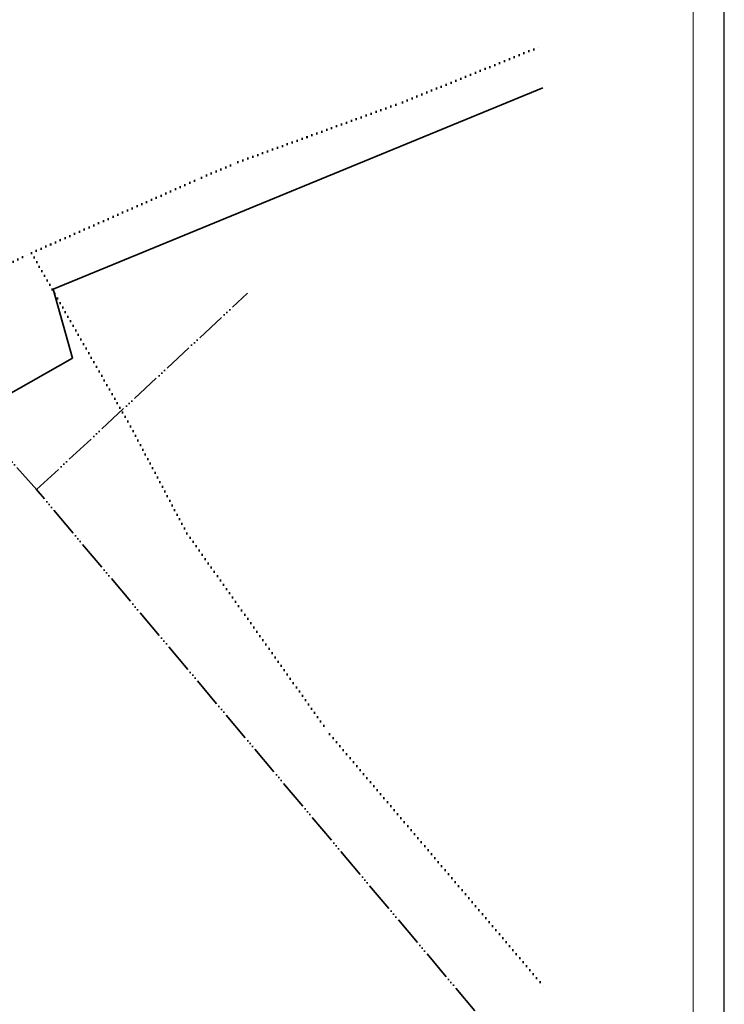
# Model space of a CAD drawing. Header units: millimetres. Extents: x -1433347067 to -1432459507, y -1937135982 to -1937009982.
# Tile 4 of 5: x -1433202987 to -1433168867, y -1937110843 to -1937063128. Entities that reach past the tile are written whole.
import ezdxf
from ezdxf.lldxf.tags import DXFTag

# ---------------------------------------------------------------- set-up
doc = ezdxf.new("R2010")
doc.units = ezdxf.units.MM
doc.header["$LTSCALE"] = 20
doc.linetypes.add('ACAD_ISO06W100', pattern=[36, 24, -3, 0, -3, 0, -3, 0, -3])
doc.linetypes.add('TEÈKOVANÁ', pattern=[6.35, 0, -6.35])
doc.layers.add('AA_FORMÁTY NETISK', color=40, linetype='Continuous', plot=False)
for name, color, linetype, lineweight in [('AA_FORMÁTY TISK', 7, 'Continuous', 15), ('CKEL_VEDENI_SLABOPROUD_NADZ', 7, 'EL_VEDENI_SLABOPROUD_NADZ', 25), ('CKPLYN_POTRUBI_ST_PODZ', 7, 'PLYN_POTRUBI_ST_PODZ', 25), ('CKVODA_PITNA_PODZ', 7, 'VODA_PITNA_PODZ', 25)]:
    doc.layers.add(name, color=color, linetype=linetype, lineweight=lineweight)
doc.styles.get("Standard").update_dxf_attribs({"font": 'ic-simplex.shx', "width": 0.8})
doc.linetypes.add('EL_VEDENI_SLABOPROUD_NADZ', pattern='A,35,-30,[116,CADKON.SHX,S=5,R=0,X=0,Y=0],-35', length=100)
tags = doc.linetypes.add('PLYN', pattern='A,12.7,-5.08,["GAS",Standard,S=2.54,R=0,X=-2.54,Y=-1.27],-6.35', length=24.13).pattern_tags.tags
tags[6] = DXFTag(74, 10)
doc.linetypes.add('PLYN_POTRUBI_ST_PODZ', pattern='A,35,-15,[113,CADKON.SHX,S=5,R=0,X=0,Y=0],-50', length=100)
doc.linetypes.add('VODA_PITNA_PODZ', pattern='A,35,-15,[117,CADKON.SHX,S=1.25,R=0,X=0,Y=0],-50', length=100)

msp = doc.modelspace()

# ---------------------------------------------------------------- linework, layer by layer
at = {"layer": 'AA_FORMÁTY NETISK'}
msp.add_lwpolyline([(-1433168866.615029, -1937009981.529214), (-1433347066.615029, -1937009981.529214), (-1433347066.615029, -1937135981.529214), (-1433168866.615029, -1937135981.529214)], close=True, dxfattribs=at)
at = {"layer": 'AA_FORMÁTY TISK'}
msp.add_lwpolyline([(-1433170366.615029, -1937011481.529214), (-1433345566.615029, -1937011481.529214), (-1433345566.615029, -1937134481.529214), (-1433170366.615029, -1937134481.529214)], close=True, dxfattribs=at)
at = {"layer": 'CKEL_VEDENI_SLABOPROUD_NADZ', "color": 6, "linetype": 'TEÈKOVANÁ', "lineweight": 50, "ltscale": 2}
for points in [[(-1433230345.904921, -1937014696.112633), (-1433225336.930418, -1937034264.506358), (-1433222346.930418, -1937046894.506358), (-1433221476.930418, -1937050854.506358), (-1433220286.930418, -1937055224.506358), (-1433220606.930418, -1937055464.506358), (-1433215566.930418, -1937065274.506358), (-1433214936.930418, -1937065824.506358), (-1433212926.930418, -1937066454.506358), (-1433210566.930418, -1937069754.506358), (-1433209766.930418, -1937071444.506358), (-1433207356.930418, -1937076124.506358), (-1433206836.930418, -1937076364.506358), (-1433205596.930418, -1937075964.506358), (-1433202416.930418, -1937074434.506358)], [(-1433192416.930418, -1937070034.506358), (-1433184456.930418, -1937067134.506358), (-1433177654.370955, -1937064387.673404)], [(-1433202416.930418, -1937074434.506358), (-1433194176.930418, -1937070784.506358), (-1433192416.930418, -1937070034.506358)], [(-1433202416.930418, -1937074434.506358), (-1433197616.930418, -1937082844.506358), (-1433194886.930418, -1937088024.506358), (-1433187976.930418, -1937097754.506358), (-1433177496.930418, -1937110114.506358)]]:
    msp.add_lwpolyline(points, dxfattribs=at)
at = {"layer": 'CKPLYN_POTRUBI_ST_PODZ', "linetype": 'PLYN', "lineweight": 35, "ltscale": 5}
msp.add_lwpolyline([(-1433208406.336407, -1937084061.434913), (-1433200429.22643, -1937079525.840435), (-1433201365.059662, -1937076190.981952), (-1433177654.370955, -1937066423.76122)], dxfattribs=at)
at = {"layer": 'CKVODA_PITNA_PODZ', "color": 5, "linetype": 'ACAD_ISO06W100', "lineweight": 35, "ltscale": 3}
for p, q in [((-1433202162.950894, -1937085908.635011), (-1433213571.038275, -1937073075.227348)), ((-1433202166.556016, -1937085902.769354), (-1433191956.18408, -1937076384.28087)), ((-1433178164.820958, -1937114468.795609), (-1433202190.479743, -1937085878.312638))]:
    msp.add_line(p, q, dxfattribs=at)

doc.saveas('drawing.dxf')
